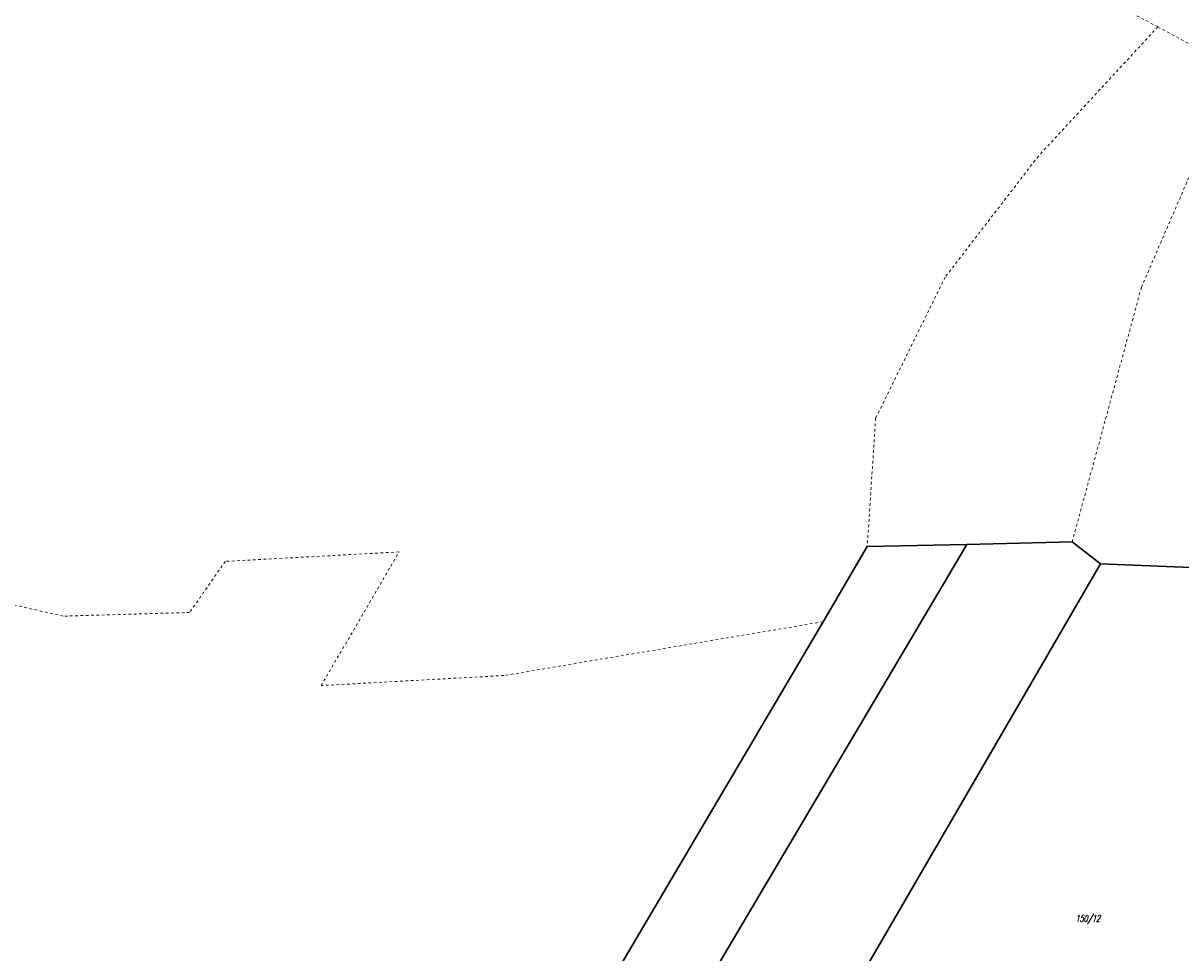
# Model space of a CAD drawing. Header units: metres. Extents: x 8430084 to 8437887, y 5768320 to 5771876.
# Tile 15 of 50: x 8433172 to 8433390, y 5770673 to 5770848. Entities that reach past the tile are written whole.
import ezdxf
from ezdxf.enums import TextEntityAlignment as Align

# ---------------------------------------------------------------- set-up
doc = ezdxf.new("R2010")
doc.units = ezdxf.units.M
doc.header["$MEASUREMENT"] = 0
doc.linetypes.add('GDE', pattern=[0])
doc.linetypes.add('GUZ', pattern=[1, 0.5, -0.5])
for name, color, linetype, lineweight in [('Dzialki', 4, 'GDE', 30), ('Numery_dzialek', 4, 'CONTINUOUS', 30), ('Uzytki', 253, 'GUZ', 18)]:
    doc.layers.add(name, color=color, linetype=linetype, lineweight=lineweight)
doc.styles.get("Standard").update_dxf_attribs({"font": 'Simplex.SHX', "width": 0.75})

msp = doc.modelspace()

# ---------------------------------------------------------------- linework, layer by layer
at = {"layer": 'Dzialki'}
for p, q in [((8433243.9, 5770570.63), (8433349.83, 5770749.71)), ((8433331.14, 5770749.31), (8433322.83, 5770735.2)), ((8433349.83, 5770749.71), (8433331.14, 5770749.31)), ((8433369.65, 5770750.19), (8433349.83, 5770749.71)), ((8433375, 5770746.08), (8433369.65, 5770750.19)), ((8433313.91, 5770640.96), (8433375, 5770746.08)), ((8433410.81, 5770744.61), (8433375, 5770746.08)), ((8433322.83, 5770735.2), (8433231.59, 5770580.35))]:
    msp.add_line(p, q, dxfattribs=at)
at = {"layer": 'Uzytki'}
for p, q in [((8433359.69, 5770860.75), (8433385.77, 5770847.01)), ((8433385.77, 5770847.01), (8433363.31, 5770822.71)), ((8433385.77, 5770847.01), (8433402.13, 5770838.12)), ((8433382.67, 5770798.04), (8433394.13, 5770824.6)), ((8433363.31, 5770822.71), (8433345.79, 5770799.96)), ((8433345.79, 5770799.96), (8433332.72, 5770773.44)), ((8433380.96, 5770791.76), (8433382.67, 5770798.04)), ((8433369.65, 5770750.19), (8433380.96, 5770791.76)), ((8433332.72, 5770773.44), (8433331.14, 5770749.31)), ((8433331.14, 5770749.31), (8433322.83, 5770735.2)), ((8433375, 5770746.08), (8433369.65, 5770750.19)), ((8433243.15, 5770748.32), (8433210.48, 5770746.54)), ((8433228.52, 5770723.2), (8433243.15, 5770748.32)), ((8433210.48, 5770746.54), (8433203.79, 5770736.94)), ((8433410.81, 5770744.61), (8433375, 5770746.08)), ((8433180.02, 5770736.25), (8433147.77, 5770743.64)), ((8433203.79, 5770736.94), (8433180.02, 5770736.25)), ((8433322.83, 5770735.2), (8433262.85, 5770725.09)), ((8433262.85, 5770725.09), (8433228.52, 5770723.2))]:
    msp.add_line(p, q, dxfattribs=at)

# ---------------------------------------------------------------- texts
at = {"layer": 'Numery_dzialek', "oblique": 15, "width": 0.7}
msp.add_text('150/12', height=1.26, dxfattribs=at).set_placement((8433372.59, 5770679.35), align=Align.MIDDLE)

doc.saveas('drawing.dxf')
